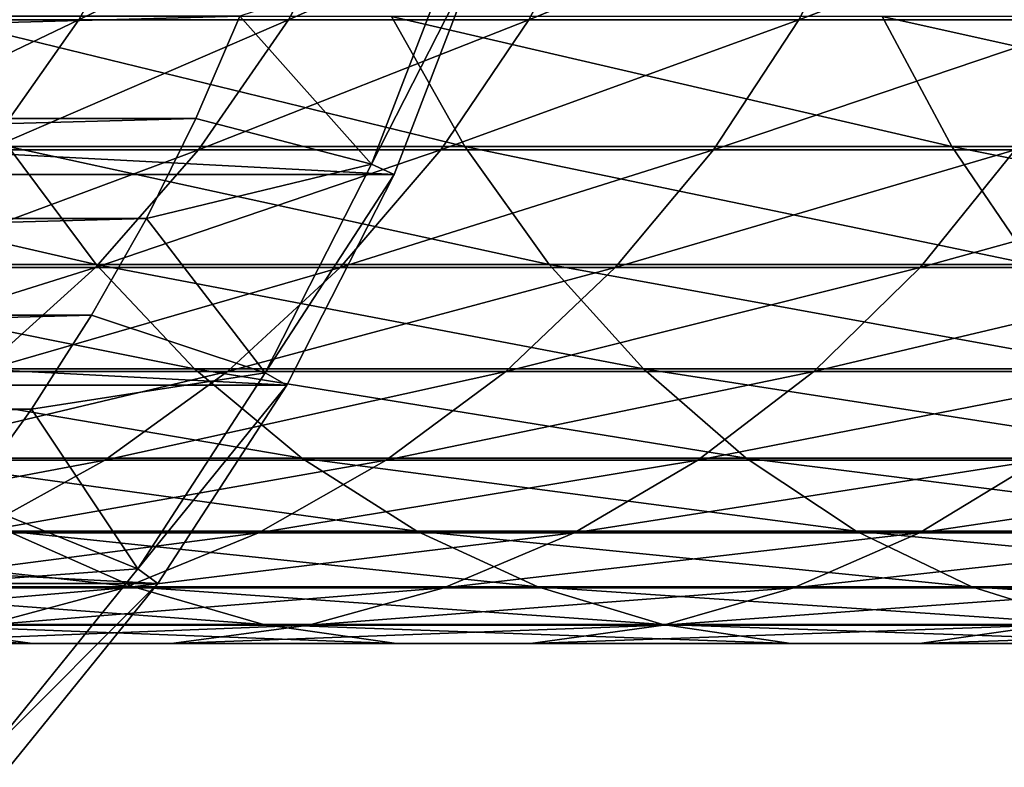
# Model space of a CAD drawing. Header units: metres. Extents: x -23 to 265, y -23 to 70.
# Tile 5 of 64: x 17 to 27, y -15 to -8. Entities that reach past the tile are written whole.
import ezdxf

# ---------------------------------------------------------------- set-up
doc = ezdxf.new("R2010")
doc.units = ezdxf.units.M
doc.layers.add('solid_SWIVIEL_SPOUT_SW0001', color=7, linetype='CONTINUOUS')

msp = doc.modelspace()

# ---------------------------------------------------------------- linework, layer by layer
at = {"layer": 'solid_SWIVIEL_SPOUT_SW0001'}
for points in [[(15.812457, -7.698569, 210.38739), (16.597965, -6.287555, 210.168579), (18.381319, -6.287555, 215.957321)], [(17.608854, -7.698569, 216.21846), (15.812457, -7.698569, 210.38739), (18.381319, -6.287555, 215.957321)], [(17.608854, -7.698569, 216.21846), (18.381319, -6.287555, 215.957321), (20.476421, -6.287555, 221.640656)], [(19.719278, -7.698569, 221.943375), (17.608854, -7.698569, 216.21846), (20.476421, -6.287555, 221.640656)], [(19.719278, -7.698569, 221.943375), (20.476421, -6.287555, 221.640656), (22.877089, -6.287555, 227.201843)], [(22.137505, -7.698569, 227.545227), (19.719278, -7.698569, 221.943375), (22.877089, -6.287555, 227.201843)], [(22.137505, -7.698569, 227.545227), (22.877089, -6.287555, 227.201843), (25.576235, -6.287555, 232.62442)], [(24.856392, -7.698569, 233.007477), (22.137505, -7.698569, 227.545227), (25.576235, -6.287555, 232.62442)], [(24.856392, -7.698569, 233.007477), (25.576235, -6.287555, 232.62442), (28.565893, -6.287555, 237.892426)], [(27.867914, -7.698569, 238.314011), (24.856392, -7.698569, 233.007477), (28.565893, -6.287555, 237.892426)], [(-21.63653, -7.030156, -130), (21.636524, -7.030174, -130), (20.783159, -9.253258, -130)], [(-21.63653, -7.030156, -130), (20.783159, -9.253258, -130), (-20.783169, -9.253239, -130)], [(21.398775, -6.95287, 98.199997), (19.229807, -7.661891, 100), (20.554779, -9.151562, 98.199997)], [(21.398775, -6.95287, 98.199997), (20.554779, -9.151562, 98.199997), (21.398762, -6.952912, -27)], [(20.554779, -9.151562, 98.199997), (20.554785, -9.151547, -27), (21.398762, -6.952912, -27)], [(21.636526, -7.030167, -31.770285), (21.398762, -6.952912, -27), (20.554785, -9.151547, -27)], [(21.636526, -7.030167, -31.770285), (20.554785, -9.151547, -27), (20.783171, -9.253232, -31.770285)], [(20.783171, -9.253232, -31.770285), (20.783159, -9.253258, -130), (21.636524, -7.030174, -130)], [(21.636526, -7.030167, -31.770285), (20.783171, -9.253232, -31.770285), (21.636524, -7.030174, -130)], [(19.229807, -7.661891, 100), (-19.229818, -7.661862, 100), (-18.78681, -8.691704, 100)], [(18.786798, -8.691728, 100), (19.229807, -7.661891, 100), (-18.78681, -8.691704, 100)], [(14.874314, -9.005264, 210.648727), (15.812457, -7.698569, 210.38739), (17.608854, -7.698569, 216.21846)], [(16.686289, -9.005264, 216.530365), (14.874314, -9.005264, 210.648727), (17.608854, -7.698569, 216.21846)], [(16.125858, -7.664522, 262.602234), (16.896914, -8.974045, 262.013611), (21.495478, -8.974045, 267.709595)], [(20.757528, -7.664522, 268.339233), (16.125858, -7.664522, 262.602234), (21.495478, -8.974045, 267.709595)], [(16.686289, -9.005264, 216.530365), (17.608854, -7.698569, 216.21846), (19.719278, -7.698569, 221.943375)], [(18.815014, -9.005264, 222.304916), (16.686289, -9.005264, 216.530365), (19.719278, -7.698569, 221.943375)], [(20.554779, -9.151562, 98.199997), (19.229807, -7.661891, 100), (18.786798, -8.691728, 100)], [(18.815014, -9.005264, 222.304916), (19.719278, -7.698569, 221.943375), (22.137505, -7.698569, 227.545227)], [(21.25421, -9.005264, 227.955353), (18.815014, -9.005264, 222.304916), (22.137505, -7.698569, 227.545227)], [(20.757528, -7.664522, 268.339233), (21.495478, -8.974045, 267.709595), (26.396599, -8.974045, 273.14743)], [(25.693933, -7.664522, 273.816223), (20.757528, -7.664522, 268.339233), (26.396599, -8.974045, 273.14743)], [(21.25421, -9.005264, 227.955353), (22.137505, -7.698569, 227.545227), (24.856392, -7.698569, 233.007477)], [(23.996672, -9.005264, 233.464966), (21.25421, -9.005264, 227.955353), (24.856392, -7.698569, 233.007477)], [(23.996672, -9.005264, 233.464966), (24.856392, -7.698569, 233.007477), (27.867914, -7.698569, 238.314011)], [(27.034309, -9.005264, 238.817505), (23.996672, -9.005264, 233.464966), (27.867914, -7.698569, 238.314011)], [(25.693933, -7.664522, 273.816223), (26.396599, -8.974045, 273.14743), (31.58581, -8.974045, 278.311096)], [(30.920504, -7.664522, 279.017059), (25.693933, -7.664522, 273.816223), (31.58581, -8.974045, 278.311096)], [(18.786798, -8.691728, 100), (-18.78681, -8.691704, 100), (-18.288727, -9.696001, 100)], [(18.288715, -9.696025, 100), (18.786798, -8.691728, 100), (-18.288727, -9.696001, 100)], [(20.554779, -9.151562, 98.199997), (18.786798, -8.691728, 100), (18.288715, -9.696025, 100)], [(12.614479, -8.974045, 256.076294), (13.536726, -10.161966, 255.448456), (17.783703, -10.161966, 261.336639)], [(16.896914, -8.974045, 262.013611), (12.614479, -8.974045, 256.076294), (17.783703, -10.161966, 261.336639)], [(15.626122, -10.189936, 216.888779), (16.686289, -9.005264, 216.530365), (18.815014, -9.005264, 222.304916)], [(17.775879, -10.189936, 222.720383), (15.626122, -10.189936, 216.888779), (18.815014, -9.005264, 222.304916)], [(16.896914, -8.974045, 262.013611), (17.783703, -10.161966, 261.336639), (22.344193, -10.161966, 266.985443)], [(21.495478, -8.974045, 267.709595), (16.896914, -8.974045, 262.013611), (22.344193, -10.161966, 266.985443)], [(17.775879, -10.189936, 222.720383), (18.815014, -9.005264, 222.304916), (21.25421, -9.005264, 227.955353)], [(20.23917, -10.189936, 228.426636), (17.775879, -10.189936, 222.720383), (21.25421, -9.005264, 227.955353)], [(20.23917, -10.189936, 228.426636), (21.25421, -9.005264, 227.955353), (23.996672, -9.005264, 233.464966)], [(23.008726, -10.189936, 233.990677), (20.23917, -10.189936, 228.426636), (23.996672, -9.005264, 233.464966)], [(21.495478, -8.974045, 267.709595), (22.344193, -10.161966, 266.985443), (27.204733, -10.161966, 272.378265)], [(26.396599, -8.974045, 273.14743), (21.495478, -8.974045, 267.709595), (27.204733, -10.161966, 272.378265)], [(23.008726, -10.189936, 233.990677), (23.996672, -9.005264, 233.464966), (27.034309, -9.005264, 238.817505)], [(26.076374, -10.189936, 239.396103), (23.008726, -10.189936, 233.990677), (27.034309, -9.005264, 238.817505)], [(26.076374, -10.189936, 239.396103), (27.034309, -9.005264, 238.817505), (30.358156, -9.005264, 243.997177)], [(29.433056, -10.189936, 244.626953), (26.076374, -10.189936, 239.396103), (30.358156, -9.005264, 243.997177)], [(26.396599, -8.974045, 273.14743), (27.204733, -10.161966, 272.378265), (32.350979, -10.161966, 277.499176)], [(31.58581, -8.974045, 278.311096), (26.396599, -8.974045, 273.14743), (32.350979, -10.161966, 277.499176)], [(20.554779, -9.151562, 98.199997), (18.288715, -9.696025, 100), (19.485567, -11.250007, 98.199997)], [(19.485567, -11.250007, 98.199997), (19.485592, -11.249963, -27), (20.554785, -9.151547, -27)], [(20.554779, -9.151562, 98.199997), (19.485567, -11.250007, 98.199997), (20.554785, -9.151547, -27)], [(20.783171, -9.253232, -31.770285), (20.554785, -9.151547, -27), (19.485592, -11.249963, -27)], [(-20.783169, -9.253239, -130), (20.783159, -9.253258, -130), (19.702097, -11.374965, -130)], [(-20.783169, -9.253239, -130), (19.702097, -11.374965, -130), (-19.702105, -11.374951, -130)], [(20.783171, -9.253232, -31.770285), (19.485592, -11.249963, -27), (19.702099, -11.374963, -31.770285)], [(19.702099, -11.374963, -31.770285), (19.702097, -11.374965, -130), (20.783159, -9.253258, -130)], [(20.783171, -9.253232, -31.770285), (19.702099, -11.374963, -31.770285), (20.783159, -9.253258, -130)], [(18.288715, -9.696025, 100), (-18.288727, -9.696001, 100), (-17.73695, -10.671954, 100)], [(17.73694, -10.671971, 100), (18.288715, -9.696025, 100), (-17.73695, -10.671954, 100)], [(19.485567, -11.250007, 98.199997), (18.288715, -9.696025, 100), (17.73694, -10.671971, 100)], [(13.536726, -10.161966, 255.448456), (14.566839, -11.212191, 254.747208), (18.774212, -11.212191, 260.580475)], [(17.783703, -10.161966, 261.336639), (13.536726, -10.161966, 255.448456), (18.774212, -11.212191, 260.580475)], [(14.442721, -11.23653, 217.288864), (15.626122, -10.189936, 216.888779), (17.775879, -10.189936, 222.720383)], [(16.615952, -11.23653, 223.184143), (14.442721, -11.23653, 217.288864), (17.775879, -10.189936, 222.720383)], [(16.615952, -11.23653, 223.184143), (17.775879, -10.189936, 222.720383), (20.23917, -10.189936, 228.426636)], [(19.106142, -11.23653, 228.952698), (16.615952, -11.23653, 223.184143), (20.23917, -10.189936, 228.426636)], [(17.783703, -10.161966, 261.336639), (18.774212, -11.212191, 260.580475), (23.292171, -11.212191, 266.176605)], [(22.344193, -10.161966, 266.985443), (17.783703, -10.161966, 261.336639), (23.292171, -11.212191, 266.176605)], [(19.106142, -11.23653, 228.952698), (20.23917, -10.189936, 228.426636), (23.008726, -10.189936, 233.990677)], [(21.905941, -11.23653, 234.577499), (19.106142, -11.23653, 228.952698), (23.008726, -10.189936, 233.990677)], [(21.905941, -11.23653, 234.577499), (23.008726, -10.189936, 233.990677), (26.076374, -10.189936, 239.396103)], [(25.007086, -11.23653, 240.041962), (21.905941, -11.23653, 234.577499), (26.076374, -10.189936, 239.396103)], [(22.344193, -10.161966, 266.985443), (23.292171, -11.212191, 266.176605), (28.107386, -11.212191, 271.519135)], [(27.204733, -10.161966, 272.378265), (22.344193, -10.161966, 266.985443), (28.107386, -11.212191, 271.519135)], [(25.007086, -11.23653, 240.041962), (26.076374, -10.189936, 239.396103), (29.433056, -10.189936, 244.626953)], [(28.400423, -11.23653, 245.32991), (25.007086, -11.23653, 240.041962), (29.433056, -10.189936, 244.626953)], [(17.73694, -10.671971, 100), (-17.73695, -10.671954, 100), (-17.133148, -11.616593, 100)], [(17.133141, -11.616605, 100), (17.73694, -10.671971, 100), (-17.133148, -11.616593, 100)], [(19.485567, -11.250007, 98.199997), (17.73694, -10.671971, 100), (17.133141, -11.616605, 100)], [(14.566839, -11.212191, 254.747208), (15.69086, -12.110486, 253.982025), (19.855017, -12.110486, 259.755371)], [(18.774212, -11.212191, 260.580475), (14.566839, -11.212191, 254.747208), (19.855017, -12.110486, 259.755371)], [(15.350954, -12.130866, 223.689911), (16.615952, -11.23653, 223.184143), (19.106142, -11.23653, 228.952698)], [(17.870478, -12.130866, 229.526428), (15.350954, -12.130866, 223.689911), (19.106142, -11.23653, 228.952698)], [(19.485567, -11.250007, 98.199997), (17.133141, -11.616605, 100), (18.202868, -13.225187, 98.199997)], [(17.870478, -12.130866, 229.526428), (19.106142, -11.23653, 228.952698), (21.905941, -11.23653, 234.577499)], [(20.70326, -12.130866, 235.217499), (17.870478, -12.130866, 229.526428), (21.905941, -11.23653, 234.577499)], [(18.202868, -13.225187, 98.199997), (18.202868, -13.225188, -27), (19.485592, -11.249963, -27)], [(19.702099, -11.374963, -31.770285), (19.485592, -11.249963, -27), (18.202868, -13.225188, -27)], [(19.485567, -11.250007, 98.199997), (18.202868, -13.225187, 98.199997), (19.485592, -11.249963, -27)], [(18.774212, -11.212191, 260.580475), (19.855017, -12.110486, 259.755371), (24.326572, -12.110486, 265.294037)], [(23.292171, -11.212191, 266.176605), (18.774212, -11.212191, 260.580475), (24.326572, -12.110486, 265.294037)], [(20.70326, -12.130866, 235.217499), (21.905941, -11.23653, 234.577499), (25.007086, -11.23653, 240.041962)], [(23.840937, -12.130866, 240.746307), (20.70326, -12.130866, 235.217499), (25.007086, -11.23653, 240.041962)], [(23.292171, -11.212191, 266.176605), (24.326572, -12.110486, 265.294037), (29.092327, -12.110486, 270.581696)], [(28.107386, -11.212191, 271.519135), (23.292171, -11.212191, 266.176605), (29.092327, -12.110486, 270.581696)], [(23.840937, -12.130866, 240.746307), (25.007086, -11.23653, 240.041962), (28.400423, -11.23653, 245.32991)], [(27.274246, -12.130866, 246.096573), (23.840937, -12.130866, 240.746307), (28.400423, -11.23653, 245.32991)], [(-19.702105, -11.374951, -130), (19.702097, -11.374965, -130), (18.405117, -13.37214, -130)], [(-19.702105, -11.374951, -130), (18.405117, -13.37214, -130), (-18.405123, -13.372131, -130)], [(19.702099, -11.374963, -31.770285), (18.202868, -13.225188, -27), (18.405123, -13.372135, -31.770285)], [(18.405123, -13.372135, -31.770285), (18.405117, -13.37214, -130), (19.702097, -11.374965, -130)], [(19.702099, -11.374963, -31.770285), (18.405123, -13.372135, -31.770285), (19.702097, -11.374965, -130)], [(17.133141, -11.616605, 100), (-17.133148, -11.616593, 100), (-16.479145, -12.52708, 100)], [(16.479136, -12.527091, 100), (17.133141, -11.616605, 100), (-16.479145, -12.52708, 100)], [(18.202868, -13.225187, 98.199997), (17.133141, -11.616605, 100), (16.479136, -12.527091, 100)], [(13.998024, -12.860826, 224.23085), (15.350954, -12.130866, 223.689911), (17.870478, -12.130866, 229.526428)], [(16.548922, -12.860826, 230.14003), (13.998024, -12.860826, 224.23085), (17.870478, -12.130866, 229.526428)], [(15.69086, -12.110486, 253.982025), (16.893557, -12.84468, 253.163269), (21.011475, -12.84468, 258.872498)], [(19.855017, -12.110486, 259.755371), (15.69086, -12.110486, 253.982025), (21.011475, -12.84468, 258.872498)], [(16.548922, -12.860826, 230.14003), (17.870478, -12.130866, 229.526428), (20.70326, -12.130866, 235.217499)], [(19.416979, -12.860826, 235.901962), (16.548922, -12.860826, 230.14003), (20.70326, -12.130866, 235.217499)], [(19.416979, -12.860826, 235.901962), (20.70326, -12.130866, 235.217499), (23.840937, -12.130866, 240.746307)], [(22.593725, -12.860826, 241.499634), (19.416979, -12.860826, 235.901962), (23.840937, -12.130866, 240.746307)], [(19.855017, -12.110486, 259.755371), (21.011475, -12.84468, 258.872498), (25.433376, -12.84468, 264.34967)], [(24.326572, -12.110486, 265.294037), (19.855017, -12.110486, 259.755371), (25.433376, -12.84468, 264.34967)], [(22.593725, -12.860826, 241.499634), (23.840937, -12.130866, 240.746307), (27.274246, -12.130866, 246.096573)], [(26.06979, -12.860826, 246.916504), (22.593725, -12.860826, 241.499634), (27.274246, -12.130866, 246.096573)], [(24.326572, -12.110486, 265.294037), (25.433376, -12.84468, 264.34967), (30.146212, -12.84468, 269.578613)], [(29.092327, -12.110486, 270.581696), (24.326572, -12.110486, 265.294037), (30.146212, -12.84468, 269.578613)], [(26.06979, -12.860826, 246.916504), (27.274246, -12.130866, 246.096573), (30.993057, -12.130866, 251.252472)], [(29.834908, -12.860826, 252.136612), (26.06979, -12.860826, 246.916504), (30.993057, -12.130866, 251.252472)], [(18.202868, -13.225187, 98.199997), (16.479136, -12.527091, 100), (15.776747, -13.400906, 100)], [(13.091781, -12.84468, 247.238831), (14.401763, -13.404825, 246.447601), (18.158634, -13.404825, 252.302063)], [(16.893557, -12.84468, 253.163269), (13.091781, -12.84468, 247.238831), (18.158634, -13.404825, 252.302063)], [(15.159381, -13.416516, 230.785202), (16.548922, -12.860826, 230.14003), (19.416979, -12.860826, 235.901962)], [(18.064526, -13.416516, 236.621643), (15.159381, -13.416516, 230.785202), (19.416979, -12.860826, 235.901962)], [(16.893557, -12.84468, 253.163269), (18.158634, -13.404825, 252.302063), (22.227913, -13.404825, 257.943878)], [(21.011475, -12.84468, 258.872498), (16.893557, -12.84468, 253.163269), (22.227913, -13.404825, 257.943878)], [(18.064526, -13.416516, 236.621643), (19.416979, -12.860826, 235.901962), (22.593725, -12.860826, 241.499634)], [(21.282356, -13.416516, 242.291702), (18.064526, -13.416516, 236.621643), (22.593725, -12.860826, 241.499634)], [(21.011475, -12.84468, 258.872498), (22.227913, -13.404825, 257.943878), (26.597586, -13.404825, 263.356354)], [(25.433376, -12.84468, 264.34967), (21.011475, -12.84468, 258.872498), (26.597586, -13.404825, 263.356354)], [(21.282356, -13.416516, 242.291702), (22.593725, -12.860826, 241.499634), (26.06979, -12.860826, 246.916504)], [(24.80337, -13.416516, 247.778625), (21.282356, -13.416516, 242.291702), (26.06979, -12.860826, 246.916504)], [(24.80337, -13.416516, 247.778625), (26.06979, -12.860826, 246.916504), (29.834908, -12.860826, 252.136612)], [(28.617178, -13.416516, 253.066238), (24.80337, -13.416516, 247.778625), (29.834908, -12.860826, 252.136612)], [(25.433376, -12.84468, 264.34967), (26.597586, -13.404825, 263.356354), (31.254757, -13.404825, 268.523529)], [(30.146212, -12.84468, 269.578613), (25.433376, -12.84468, 264.34967), (31.254757, -13.404825, 268.523529)], [(18.202868, -13.225187, 98.199997), (15.776747, -13.400906, 100), (16.720783, -15.055411, 98.199997)], [(16.720783, -15.055411, 98.199997), (16.720728, -15.055472, -27), (18.202868, -13.225188, -27)], [(18.405123, -13.372135, -31.770285), (18.202868, -13.225188, -27), (16.720728, -15.055472, -27)], [(18.202868, -13.225187, 98.199997), (16.720783, -15.055411, 98.199997), (18.202868, -13.225188, -27)], [(-18.405123, -13.372131, -130), (18.405117, -13.37214, -130), (16.906515, -15.222754, -130)], [(18.405123, -13.372135, -31.770285), (16.720728, -15.055472, -27), (16.906513, -15.222755, -31.770285)], [(18.405123, -13.372135, -31.770285), (16.906513, -15.222755, -31.770285), (18.405117, -13.37214, -130)], [(16.906513, -15.222755, -31.770285), (16.906515, -15.222754, -130), (18.405117, -13.37214, -130)], [(13.720684, -13.790409, 231.453201), (15.159381, -13.416516, 230.785202), (18.064526, -13.416516, 236.621643)], [(16.66423, -13.790409, 237.366791), (13.720684, -13.790409, 231.453201), (18.064526, -13.416516, 236.621643)], [(14.401763, -13.404825, 246.447601), (15.758587, -13.78333, 245.628067), (19.468948, -13.78333, 251.410065)], [(18.158634, -13.404825, 252.302063), (14.401763, -13.404825, 246.447601), (19.468948, -13.78333, 251.410065)], [(16.66423, -13.790409, 237.366791), (18.064526, -13.416516, 236.621643), (21.282356, -13.416516, 242.291702)], [(19.924593, -13.790409, 243.111786), (16.66423, -13.790409, 237.366791), (21.282356, -13.416516, 242.291702)], [(18.158634, -13.404825, 252.302063), (19.468948, -13.78333, 251.410065), (23.48785, -13.78333, 256.982025)], [(22.227913, -13.404825, 257.943878), (18.158634, -13.404825, 252.302063), (23.48785, -13.78333, 256.982025)], [(19.924593, -13.790409, 243.111786), (21.282356, -13.416516, 242.291702), (24.80337, -13.416516, 247.778625)], [(23.492151, -13.790409, 248.671249), (19.924593, -13.790409, 243.111786), (24.80337, -13.416516, 247.778625)], [(22.227913, -13.404825, 257.943878), (23.48785, -13.78333, 256.982025), (27.803427, -13.78333, 262.327484)], [(26.597586, -13.404825, 263.356354), (22.227913, -13.404825, 257.943878), (27.803427, -13.78333, 262.327484)], [(23.492151, -13.790409, 248.671249), (24.80337, -13.416516, 247.778625), (28.617178, -13.416516, 253.066238)], [(27.356371, -13.790409, 254.028748), (23.492151, -13.790409, 248.671249), (28.617178, -13.416516, 253.066238)], [(26.597586, -13.404825, 263.356354), (27.803427, -13.78333, 262.327484), (32.402943, -13.78333, 267.430695)], [(31.254757, -13.404825, 268.523529), (26.597586, -13.404825, 263.356354), (32.402943, -13.78333, 267.430695)], [(12.367716, -13.78333, 239.653107), (13.796395, -13.975067, 238.892853), (17.143869, -13.975067, 244.791351)], [(15.758587, -13.78333, 245.628067), (12.367716, -13.78333, 239.653107), (17.143869, -13.975067, 244.791351)], [(15.235065, -13.977437, 238.127289), (16.66423, -13.790409, 237.366791), (19.924593, -13.790409, 243.111786)], [(18.538839, -13.977437, 243.948792), (15.235065, -13.977437, 238.127289), (19.924593, -13.790409, 243.111786)], [(15.758587, -13.78333, 245.628067), (17.143869, -13.975067, 244.791351), (20.806746, -13.975067, 250.499359)], [(19.468948, -13.78333, 251.410065), (15.758587, -13.78333, 245.628067), (20.806746, -13.975067, 250.499359)], [(18.538839, -13.977437, 243.948792), (19.924593, -13.790409, 243.111786), (23.492151, -13.790409, 248.671249)], [(22.153898, -13.977437, 249.582275), (18.538839, -13.977437, 243.948792), (23.492151, -13.790409, 248.671249)], [(19.468948, -13.78333, 251.410065), (20.806746, -13.975067, 250.499359), (24.774212, -13.975067, 256)], [(23.48785, -13.78333, 256.982025), (19.468948, -13.78333, 251.410065), (24.774212, -13.975067, 256)], [(22.153898, -13.977437, 249.582275), (23.492151, -13.790409, 248.671249), (27.356371, -13.790409, 254.028748)], [(26.069571, -13.977437, 255.011108), (22.153898, -13.977437, 249.582275), (27.356371, -13.790409, 254.028748)], [(23.48785, -13.78333, 256.982025), (24.774212, -13.975067, 256), (29.034557, -13.975067, 261.277069)], [(27.803427, -13.78333, 262.327484), (23.48785, -13.78333, 256.982025), (29.034557, -13.975067, 261.277069)], [(26.069571, -13.977437, 255.011108), (27.356371, -13.790409, 254.028748), (31.50585, -13.790409, 259.168488)], [(30.2743, -13.977437, 260.219269), (26.069571, -13.977437, 255.011108), (31.50585, -13.790409, 259.168488)], [(13.796395, -13.975067, 238.892853), (15.235065, -13.977437, 238.127289), (18.538839, -13.977437, 243.948792)], [(17.143869, -13.975067, 244.791351), (13.796395, -13.975067, 238.892853), (18.538839, -13.977437, 243.948792)], [(17.143869, -13.975067, 244.791351), (18.538839, -13.977437, 243.948792), (22.153898, -13.977437, 249.582275)], [(20.806746, -13.975067, 250.499359), (17.143869, -13.975067, 244.791351), (22.153898, -13.977437, 249.582275)], [(20.806746, -13.975067, 250.499359), (22.153898, -13.977437, 249.582275), (26.069571, -13.977437, 255.011108)], [(24.774212, -13.975067, 256), (20.806746, -13.975067, 250.499359), (26.069571, -13.977437, 255.011108)], [(24.774212, -13.975067, 256), (26.069571, -13.977437, 255.011108), (30.2743, -13.977437, 260.219269)], [(29.034557, -13.975067, 261.277069), (24.774212, -13.975067, 256), (30.2743, -13.977437, 260.219269)]]:
    msp.add_3dface(points, dxfattribs=at)

doc.saveas('drawing.dxf')
